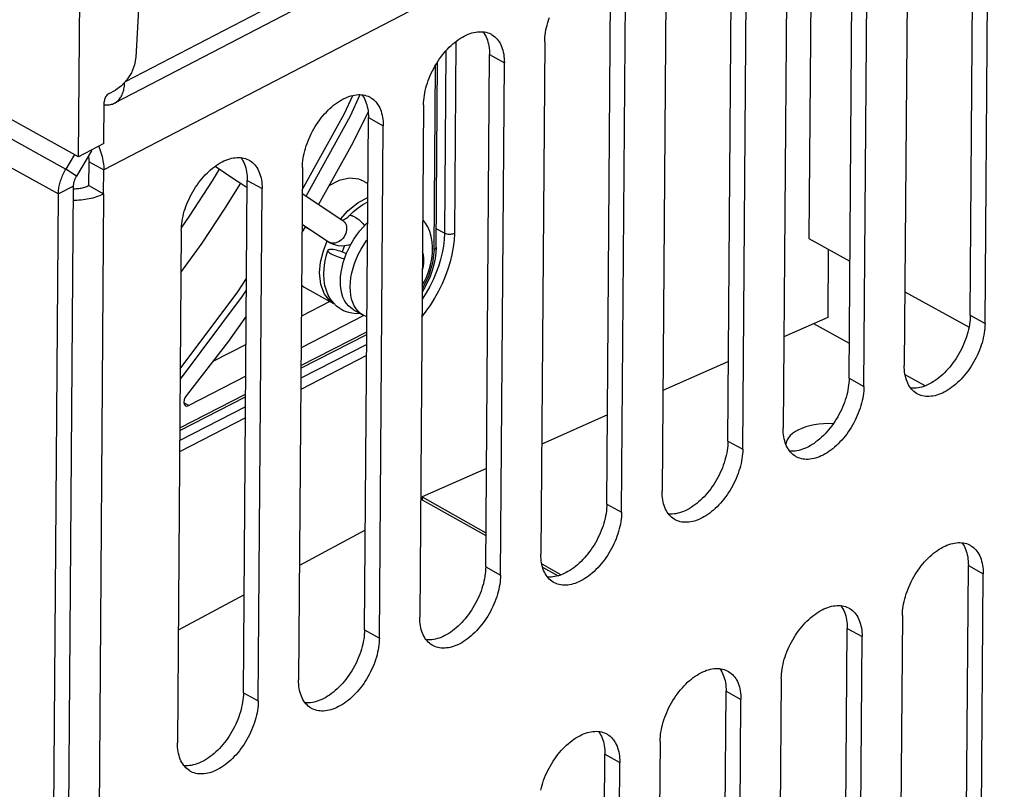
# Model space of a CAD drawing. Extents: x 0 to 420, y 0 to 297.
# Tile 38 of 47: x 383.72 to 390.69, y 79.14 to 84.6. Entities that reach past the tile are written whole.
import ezdxf

# ---------------------------------------------------------------- set-up
doc = ezdxf.new("R2010")
doc.units = 0
doc.header["$LTSCALE"] = 23.1
doc.layers.get('0').update_dxf_attribs({"linetype": 'CONTINUOUS'})
doc.layers.add('DATUM_AXIS', color=7, linetype='CONTINUOUS')
doc.layers.add('ROUNDS', color=7, linetype='CONTINUOUS')

msp = doc.modelspace()

# ---------------------------------------------------------------- linework, layer by layer
at = {"color": 7, "linetype": 'CONTINUOUS'}
for p, q in [((384.1396, 83.6246), (384.201, 91.82)), ((384.9572, 91.4793), (384.5445, 84.3292)), ((384.1396, 83.6246), (377.7036, 87.1847)), ((390.4512, 82.5019), (390.4784, 86.1311)), ((390.5561, 82.4438), (390.5833, 86.073)), ((390.0117, 85.7759), (389.9845, 82.1467)), ((389.5938, 82.0562), (389.621, 85.6854)), ((389.6987, 81.9982), (389.7259, 85.6274)), ((389.1543, 85.3303), (389.1271, 81.7011)), ((388.7363, 81.6106), (388.7635, 85.2397)), ((388.8412, 81.5525), (388.8684, 85.1817)), ((388.2968, 84.8846), (388.2696, 81.2554)), ((387.8789, 81.1649), (387.9061, 84.7941)), ((387.9838, 81.1069), (388.011, 84.736)), ((387.4394, 84.4389), (387.4122, 80.8097)), ((387.0214, 80.7192), (387.0486, 84.3484)), ((387.1263, 80.6612), (387.1535, 84.2904)), ((384.3565, 84.0736), (384.4007, 84.0966)), ((384.3182, 83.7175), (384.3204, 84.0129)), ((386.5819, 83.9933), (386.5547, 80.3641)), ((386.164, 80.2736), (386.1912, 83.9028)), ((386.2689, 80.2155), (386.2961, 83.8447)), ((384.3182, 83.7175), (384.1396, 83.6246)), ((384.2124, 83.4208), (384.2137, 83.5896)), ((384.3174, 83.3627), (384.3186, 83.5315)), ((385.1067, 83.5578), (385.2536, 83.4599)), ((385.7245, 83.5476), (385.6973, 79.9184)), ((385.2537, 83.4598), (385.2728, 83.4473)), ((385.2728, 83.4473), (385.2846, 83.4392)), ((385.2845, 83.4393), (385.3333, 83.4067)), ((385.3065, 79.8279), (385.3337, 83.4571)), ((384.2124, 83.4208), (384.3174, 83.3627)), ((385.4114, 79.7699), (385.4386, 83.3991)), ((385.7231, 83.3632), (386.0096, 83.1721)), ((385.7215, 83.1479), (385.9098, 83.0224)), ((384.867, 83.102), (384.8398, 79.4728)), ((385.9098, 83.0224), (385.9206, 83.0157)), ((385.9654, 82.5673), (385.9433, 82.5895)), ((389.4422, 82.4856), (389.1319, 82.3482)), ((389.5956, 82.3012), (389.3437, 82.442)), ((388.7405, 82.175), (388.275, 81.9689)), ((390.1317, 82.0016), (389.9901, 82.0807)), ((387.8836, 81.7956), (387.418, 81.5895)), ((387.0266, 81.4162), (386.5711, 81.2146)), ((386.5709, 81.1943), (386.5609, 81.1889)), ((386.5711, 81.2146), (386.5709, 81.1943)), ((386.5709, 81.1943), (387.0231, 80.9416)), ((386.5711, 81.2146), (387.0232, 80.9619)), ((386.1692, 80.9795), (385.7033, 80.7303)), ((387.4183, 80.7411), (387.5568, 80.6637)), ((387.424, 80.7176), (387.534, 80.6561)), ((390.4107, 77.1003), (390.4379, 80.7295)), ((390.5156, 77.0423), (390.5428, 80.6714)), ((385.3117, 80.5209), (384.8458, 80.2717)), ((389.9712, 80.3743), (389.944, 76.7451)), ((389.5533, 76.6546), (389.5805, 80.2838)), ((389.6582, 76.5966), (389.6854, 80.2258)), ((389.1138, 79.9287), (389.0866, 76.2995)), ((388.6958, 76.209), (388.723, 79.8382)), ((388.8008, 76.1509), (388.828, 79.7801)), ((388.2563, 79.483), (388.2291, 75.8538)), ((387.8384, 75.7633), (387.8656, 79.3925)), ((387.9433, 75.7053), (387.9705, 79.3345))]:
    msp.add_line(p, q, dxfattribs=at)
at = {"color": 9, "linetype": 'CONTINUOUS'}
for p, q in [((395.394, 89.288), (384.3186, 83.5315)), ((387.0486, 84.3484), (387.1535, 84.2904)), ((386.1912, 83.9028), (386.2961, 83.8447)), ((384.2137, 83.5896), (384.3186, 83.5315)), ((385.3337, 83.4571), (385.4386, 83.3991)), ((384.3174, 83.3627), (384.2543, 74.9436)), ((385.9136, 83.02), (385.9098, 83.0224)), ((385.9234, 83.0157), (385.9136, 83.02)), ((390.4512, 82.5019), (390.5561, 82.4438)), ((389.5938, 82.0562), (389.6987, 81.9982)), ((388.7363, 81.6106), (388.8412, 81.5525)), ((387.8789, 81.1649), (387.9838, 81.1069)), ((387.0214, 80.7192), (387.1263, 80.6612)), ((390.4379, 80.7295), (390.5428, 80.6714)), ((386.164, 80.2736), (386.2689, 80.2155)), ((389.5805, 80.2838), (389.6854, 80.2258)), ((385.3065, 79.8279), (385.4114, 79.7699)), ((388.723, 79.8382), (388.828, 79.7801)), ((387.8656, 79.3925), (387.9705, 79.3345))]:
    msp.add_line(p, q, dxfattribs=at)
at = {"color": 7, "linetype": 'CONTINUOUS'}
for points in [[(387.4394, 84.4389), (387.4398, 84.4552), (387.4409, 84.4717), (387.4426, 84.4885), (387.445, 84.5055), (387.448, 84.5227), (387.4516, 84.5401), (387.4559, 84.5575), (387.4608, 84.575), (387.4662, 84.5926), (387.4723, 84.6101)], [(386.5819, 83.9933), (386.5824, 84.0095), (386.5834, 84.026), (386.5852, 84.0428), (386.5876, 84.0598), (386.5906, 84.0771), (386.5942, 84.0944), (386.5985, 84.1119), (386.6033, 84.1294), (386.6088, 84.1469), (386.6148, 84.1645), (386.6215, 84.182), (386.6286, 84.1994), (386.6364, 84.2166), (386.6446, 84.2337), (386.6534, 84.2506), (386.6626, 84.2673), (386.6723, 84.2836), (386.6825, 84.2997), (386.693, 84.3154), (386.704, 84.3307), (386.7153, 84.3455), (386.727, 84.3599), (386.739, 84.3738), (386.7513, 84.3872), (386.7638, 84.4), (386.7766, 84.4123), (386.7896, 84.4239), (386.8028, 84.4349), (386.8161, 84.4452), (386.8296, 84.4548), (386.8431, 84.4638), (386.8567, 84.472), (386.8703, 84.4794), (386.8839, 84.4861), (386.8974, 84.492), (386.9109, 84.4971), (386.9243, 84.5014), (386.9376, 84.5049), (386.9507, 84.5076), (386.9636, 84.5094), (386.9763, 84.5105), (386.9888, 84.5106), (387.0009, 84.51), (387.0128, 84.5085), (387.0244, 84.5061), (387.0356, 84.503), (387.0464, 84.499), (387.0568, 84.4942), (387.0613, 84.4918)], [(387.0027, 84.5097), (387.0046, 84.5074), (387.0116, 84.4973), (387.018, 84.4866), (387.0238, 84.4752), (387.0291, 84.4633), (387.0337, 84.4507), (387.0377, 84.4375), (387.0411, 84.4238), (387.0439, 84.4096), (387.0461, 84.395), (387.0476, 84.3798), (387.0484, 84.3643), (387.0486, 84.3484)], [(387.0613, 84.4918), (387.0668, 84.4887), (387.0763, 84.4823), (387.0854, 84.4752), (387.094, 84.4673), (387.102, 84.4587), (387.1095, 84.4493), (387.1165, 84.4393), (387.1229, 84.4286), (387.1288, 84.4172), (387.134, 84.4052), (387.1386, 84.3926), (387.1427, 84.3795), (387.1461, 84.3658), (387.1489, 84.3516), (387.151, 84.3369), (387.1525, 84.3218), (387.1533, 84.3063), (387.1535, 84.2904)], [(384.5445, 84.3292), (384.535, 84.2747), (384.5136, 84.2196), (384.4821, 84.1687), (384.4433, 84.1264), (384.4007, 84.0966)], [(384.3565, 84.0736), (384.3427, 84.0632), (384.3311, 84.0482), (384.3233, 84.0306), (384.3204, 84.0129)], [(385.7245, 83.5476), (385.7249, 83.5638), (385.726, 83.5804), (385.7277, 83.5972), (385.7301, 83.6142), (385.7331, 83.6314), (385.7368, 83.6487), (385.741, 83.6662), (385.7459, 83.6837), (385.7513, 83.7013), (385.7574, 83.7188), (385.764, 83.7363), (385.7712, 83.7537), (385.7789, 83.771), (385.7872, 83.7881), (385.7959, 83.805), (385.8052, 83.8216), (385.8149, 83.838), (385.825, 83.854), (385.8356, 83.8697), (385.8465, 83.885), (385.8579, 83.8999), (385.8696, 83.9143), (385.8816, 83.9282), (385.8938, 83.9415), (385.9064, 83.9544), (385.9192, 83.9666), (385.9322, 83.9782), (385.9454, 83.9892), (385.9587, 83.9995), (385.9721, 84.0092), (385.9856, 84.0181), (385.9992, 84.0263), (386.0128, 84.0338), (386.0264, 84.0404), (386.04, 84.0464), (386.0535, 84.0515), (386.0669, 84.0558), (386.0801, 84.0593), (386.0932, 84.0619), (386.1062, 84.0638), (386.1189, 84.0648), (386.1313, 84.065), (386.1435, 84.0643), (386.1554, 84.0628), (386.1669, 84.0605), (386.1781, 84.0573), (386.1889, 84.0534), (386.1994, 84.0486), (386.2039, 84.0462)], [(386.1452, 84.0641), (386.1472, 84.0617), (386.1541, 84.0517), (386.1605, 84.0409), (386.1664, 84.0296), (386.1716, 84.0176), (386.1763, 84.005), (386.1803, 83.9919), (386.1837, 83.9782), (386.1865, 83.964), (386.1886, 83.9493), (386.1901, 83.9342), (386.191, 83.9187), (386.1912, 83.9028)], [(386.2039, 84.0462), (386.2093, 84.043), (386.2189, 84.0366), (386.2279, 84.0295), (386.2365, 84.0216), (386.2446, 84.013), (386.2521, 84.0037), (386.2591, 83.9936), (386.2655, 83.9829), (386.2713, 83.9715), (386.2766, 83.9596), (386.2812, 83.947), (386.2852, 83.9338), (386.2886, 83.9201), (386.2914, 83.9059), (386.2935, 83.8912), (386.295, 83.8761), (386.2959, 83.8606), (386.2961, 83.8447)], [(384.2815, 83.6984), (384.2822, 83.6966), (384.288, 83.6827), (384.2933, 83.6687), (384.2981, 83.6546), (384.3024, 83.6406), (384.3063, 83.6265), (384.3096, 83.6125), (384.3124, 83.5986), (384.3147, 83.5848), (384.3165, 83.5711), (384.3177, 83.5577), (384.3184, 83.5445), (384.3186, 83.5315)], [(384.2094, 83.6289), (384.2108, 83.6217), (384.2121, 83.6134), (384.213, 83.6053), (384.2136, 83.5974), (384.2137, 83.5896)], [(384.867, 83.102), (384.8675, 83.1182), (384.8685, 83.1347), (384.8703, 83.1515), (384.8727, 83.1685), (384.8757, 83.1857), (384.8793, 83.2031), (384.8836, 83.2205), (384.8884, 83.2381), (384.8939, 83.2556), (384.8999, 83.2732), (384.9066, 83.2907), (384.9138, 83.3081), (384.9215, 83.3253), (384.9297, 83.3424), (384.9385, 83.3593), (384.9477, 83.376), (384.9574, 83.3923), (384.9676, 83.4084), (384.9781, 83.424), (384.9891, 83.4393), (385.0004, 83.4542), (385.0121, 83.4686), (385.0241, 83.4825), (385.0364, 83.4959), (385.0489, 83.5087), (385.0617, 83.5209), (385.0747, 83.5326), (385.0879, 83.5436), (385.1012, 83.5539), (385.1147, 83.5635), (385.1282, 83.5725), (385.1418, 83.5807), (385.1554, 83.5881), (385.169, 83.5948), (385.1825, 83.6007), (385.196, 83.6058), (385.2094, 83.6101), (385.2227, 83.6136), (385.2358, 83.6163), (385.2487, 83.6181), (385.2614, 83.6191), (385.2739, 83.6193), (385.286, 83.6186), (385.2979, 83.6171), (385.3095, 83.6148), (385.3207, 83.6117), (385.3315, 83.6077), (385.3419, 83.6029), (385.3464, 83.6005)], [(385.2878, 83.6184), (385.2897, 83.616), (385.2967, 83.606), (385.3031, 83.5953), (385.3089, 83.5839), (385.3142, 83.5719), (385.3188, 83.5594), (385.3228, 83.5462), (385.3262, 83.5325), (385.329, 83.5183), (385.3312, 83.5036), (385.3327, 83.4885), (385.3335, 83.473), (385.3337, 83.4571)], [(385.3464, 83.6005), (385.3519, 83.5973), (385.3614, 83.591), (385.3705, 83.5839), (385.3791, 83.576), (385.3871, 83.5673), (385.3946, 83.558), (385.4016, 83.548), (385.408, 83.5372), (385.4139, 83.5259), (385.4191, 83.5139), (385.4238, 83.5013), (385.4278, 83.4882), (385.4312, 83.4745), (385.434, 83.4603), (385.4361, 83.4456), (385.4376, 83.4305), (385.4384, 83.415), (385.4386, 83.3991)], [(384.1035, 83.318), (384.1119, 83.3179), (384.1271, 83.3182), (384.1422, 83.3188), (384.1573, 83.3199), (384.1722, 83.3214), (384.187, 83.3232), (384.2015, 83.3255), (384.2158, 83.3282), (384.2298, 83.3313), (384.2436, 83.3347), (384.2569, 83.3385), (384.2699, 83.3427), (384.2825, 83.3472), (384.2946, 83.352), (384.3062, 83.3572), (384.3174, 83.3627)], [(384.1041, 83.3984), (384.1059, 83.3984), (384.115, 83.3984), (384.124, 83.3988), (384.133, 83.3994), (384.1418, 83.4003), (384.1506, 83.4015), (384.1592, 83.403), (384.1676, 83.4048), (384.1758, 83.4068), (384.1837, 83.4091), (384.1914, 83.4117), (384.1987, 83.4145), (384.2058, 83.4175), (384.2124, 83.4208)], [(386.0447, 83.1978), (386.0851, 83.2364), (386.1181, 83.2631), (386.1522, 83.2861), (386.1867, 83.305)], [(386.0055, 83.1749), (386.0087, 83.1756), (386.0138, 83.1774)], [(386.0138, 83.1774), (386.0201, 83.1804), (386.0275, 83.1847), (386.0358, 83.1905), (386.0447, 83.1978)], [(385.9206, 83.0157), (385.9298, 83.0109), (385.9515, 83.0024), (385.9747, 82.9969), (385.9992, 82.9947), (386.0252, 82.9959), (386.052, 83.0009), (386.0684, 83.0062)], [(385.9433, 82.5895), (385.9239, 82.6153), (385.9074, 82.6443), (385.894, 82.6772), (385.8841, 82.7133), (385.8781, 82.7515), (385.876, 82.7923), (385.8779, 82.8341), (385.8835, 82.8767), (385.8927, 82.9195), (385.9052, 82.9616)], [(386.0355, 82.9378), (386.0278, 82.9414), (386.0159, 82.9464), (386.0034, 82.9511), (385.9907, 82.9553), (385.9779, 82.9591), (385.9655, 82.9623), (385.9535, 82.9648), (385.9425, 82.9667), (385.9324, 82.9677), (385.9237, 82.968), (385.9165, 82.9675), (385.9109, 82.9663), (385.9071, 82.9643), (385.9052, 82.9616)], [(385.9052, 82.9616), (385.9052, 82.9582), (385.907, 82.9543), (385.9108, 82.9499), (385.9163, 82.9452), (385.9235, 82.9401), (385.9322, 82.9349)], [(385.9322, 82.9349), (385.9422, 82.9297), (385.9532, 82.9245), (385.9651, 82.9196), (385.9776, 82.9149), (385.9904, 82.9106), (386.0031, 82.9068), (386.0156, 82.9036), (386.0222, 82.9022)], [(386.0028, 82.541), (385.9895, 82.549), (385.9654, 82.5673)], [(386.1346, 82.5135), (386.1043, 82.5128), (386.0733, 82.5161), (386.0434, 82.5234), (386.0156, 82.5344), (386.0028, 82.541)], [(390.4512, 82.5019), (390.4508, 82.4856), (390.4497, 82.4691), (390.4479, 82.4523), (390.4456, 82.4353), (390.4425, 82.4181), (390.4389, 82.4008), (390.4347, 82.3833), (390.4298, 82.3658), (390.4243, 82.3482), (390.4183, 82.3307), (390.4116, 82.3132), (390.4045, 82.2958), (390.3967, 82.2785), (390.3885, 82.2614), (390.3797, 82.2445), (390.3705, 82.2279), (390.3608, 82.2115), (390.3506, 82.1955), (390.3401, 82.1798), (390.3291, 82.1645), (390.3178, 82.1496), (390.3061, 82.1352), (390.2941, 82.1213), (390.2818, 82.1079), (390.2693, 82.0951), (390.2565, 82.0829), (390.2435, 82.0713), (390.2303, 82.0603), (390.217, 82.0499), (390.2036, 82.0403), (390.19, 82.0314), (390.1765, 82.0232), (390.1629, 82.0157), (390.1493, 82.009), (390.1357, 82.0031), (390.1222, 81.998), (390.1088, 81.9937), (390.0955, 81.9902), (390.0824, 81.9875), (390.0695, 81.9857), (390.0568, 81.9847), (390.0444, 81.9845), (390.0322, 81.9852), (390.0304, 81.9854)], [(390.5561, 82.4438), (390.5557, 82.4276), (390.5546, 82.4111), (390.5529, 82.3943), (390.5505, 82.3773), (390.5475, 82.3601), (390.5438, 82.3427), (390.5396, 82.3252), (390.5347, 82.3077), (390.5293, 82.2902), (390.5232, 82.2726), (390.5166, 82.2551), (390.5094, 82.2377), (390.5017, 82.2205), (390.4934, 82.2034), (390.4847, 82.1865), (390.4754, 82.1698), (390.4657, 82.1535), (390.4556, 82.1374), (390.445, 82.1217), (390.434, 82.1065), (390.4227, 82.0916), (390.411, 82.0772), (390.399, 82.0633), (390.3867, 82.0499), (390.3742, 82.0371), (390.3614, 82.0248), (390.3484, 82.0132), (390.3352, 82.0022), (390.3219, 81.9919), (390.3085, 81.9823), (390.295, 81.9733), (390.2814, 81.9651), (390.2678, 81.9577), (390.2542, 81.951), (390.2406, 81.9451), (390.2271, 81.94), (390.2137, 81.9357), (390.2005, 81.9322), (390.1874, 81.9295), (390.1744, 81.9277), (390.1617, 81.9267), (390.1493, 81.9265), (390.1371, 81.9271), (390.1252, 81.9286), (390.1137, 81.931), (390.1025, 81.9341), (390.0917, 81.9381), (390.0812, 81.9429), (390.0767, 81.9453)], [(390.0767, 81.9453), (390.0712, 81.9484), (390.0617, 81.9548), (390.0527, 81.9619), (390.0441, 81.9698), (390.036, 81.9784), (390.0285, 81.9878), (390.0215, 81.9978), (390.0151, 82.0085), (390.0093, 82.0199), (390.004, 82.0319), (389.9994, 82.0445), (389.9954, 82.0576), (389.992, 82.0713), (389.9892, 82.0855), (389.9871, 82.1002), (389.9856, 82.1153), (389.9847, 82.1308), (389.9845, 82.1467)], [(389.5938, 82.0562), (389.5933, 82.04), (389.5922, 82.0235), (389.5905, 82.0067), (389.5881, 81.9896), (389.5851, 81.9724), (389.5815, 81.9551), (389.5772, 81.9376), (389.5723, 81.9201), (389.5669, 81.9026), (389.5608, 81.885), (389.5542, 81.8675), (389.547, 81.8501), (389.5393, 81.8328), (389.531, 81.8157), (389.5223, 81.7989), (389.513, 81.7822), (389.5033, 81.7658), (389.4932, 81.7498), (389.4826, 81.7341), (389.4717, 81.7188), (389.4603, 81.704), (389.4487, 81.6896), (389.4367, 81.6757), (389.4244, 81.6623), (389.4118, 81.6495), (389.399, 81.6372), (389.386, 81.6256), (389.3729, 81.6146), (389.3595, 81.6043), (389.3461, 81.5946), (389.3326, 81.5857), (389.319, 81.5775), (389.3054, 81.5701), (389.2918, 81.5634), (389.2782, 81.5575), (389.2648, 81.5524), (389.2514, 81.5481), (389.2381, 81.5446), (389.225, 81.5419), (389.2121, 81.54), (389.1994, 81.539), (389.1869, 81.5389), (389.1747, 81.5395), (389.173, 81.5397)], [(389.6987, 81.9982), (389.6982, 81.9819), (389.6972, 81.9654), (389.6954, 81.9486), (389.693, 81.9316), (389.69, 81.9144), (389.6864, 81.897), (389.6821, 81.8796), (389.6773, 81.8621), (389.6718, 81.8445), (389.6658, 81.827), (389.6591, 81.8095), (389.6519, 81.7921), (389.6442, 81.7748), (389.636, 81.7577), (389.6272, 81.7408), (389.618, 81.7242), (389.6083, 81.7078), (389.5981, 81.6918), (389.5876, 81.6761), (389.5766, 81.6608), (389.5653, 81.6459), (389.5536, 81.6315), (389.5416, 81.6176), (389.5293, 81.6042), (389.5167, 81.5914), (389.504, 81.5792), (389.491, 81.5675), (389.4778, 81.5566), (389.4645, 81.5462), (389.451, 81.5366), (389.4375, 81.5277), (389.4239, 81.5195), (389.4103, 81.512), (389.3967, 81.5053), (389.3832, 81.4994), (389.3697, 81.4943), (389.3563, 81.49), (389.343, 81.4865), (389.3299, 81.4838), (389.317, 81.482), (389.3043, 81.481), (389.2918, 81.4808), (389.2797, 81.4815), (389.2678, 81.483), (389.2562, 81.4853), (389.245, 81.4885), (389.2342, 81.4924), (389.2238, 81.4972), (389.2193, 81.4996)], [(389.2193, 81.4996), (389.2138, 81.5028), (389.2043, 81.5091), (389.1952, 81.5163), (389.1866, 81.5242), (389.1786, 81.5328), (389.1711, 81.5421), (389.1641, 81.5522), (389.1577, 81.5629), (389.1518, 81.5742), (389.1466, 81.5862), (389.1419, 81.5988), (389.1379, 81.612), (389.1345, 81.6257), (389.1317, 81.6399), (389.1296, 81.6545), (389.1281, 81.6696), (389.1273, 81.6852), (389.1271, 81.7011)], [(388.7363, 81.6106), (388.7359, 81.5943), (388.7348, 81.5778), (388.733, 81.561), (388.7307, 81.544), (388.7276, 81.5268), (388.724, 81.5094), (388.7198, 81.492), (388.7149, 81.4744), (388.7094, 81.4569), (388.7034, 81.4393), (388.6967, 81.4219), (388.6896, 81.4045), (388.6818, 81.3872), (388.6736, 81.3701), (388.6648, 81.3532), (388.6556, 81.3365), (388.6459, 81.3202), (388.6357, 81.3041), (388.6252, 81.2885), (388.6142, 81.2732), (388.6029, 81.2583), (388.5912, 81.2439), (388.5792, 81.23), (388.5669, 81.2166), (388.5544, 81.2038), (388.5416, 81.1916), (388.5286, 81.1799), (388.5154, 81.1689), (388.5021, 81.1586), (388.4887, 81.149), (388.4751, 81.1401), (388.4616, 81.1319), (388.448, 81.1244), (388.4344, 81.1177), (388.4208, 81.1118), (388.4073, 81.1067), (388.3939, 81.1024), (388.3806, 81.0989), (388.3675, 81.0962), (388.3546, 81.0944), (388.3419, 81.0934), (388.3295, 81.0932), (388.3173, 81.0939), (388.3155, 81.0941)], [(388.8412, 81.5525), (388.8408, 81.5363), (388.8397, 81.5197), (388.838, 81.503), (388.8356, 81.4859), (388.8326, 81.4687), (388.8289, 81.4514), (388.8247, 81.4339), (388.8198, 81.4164), (388.8144, 81.3988), (388.8083, 81.3813), (388.8017, 81.3638), (388.7945, 81.3464), (388.7868, 81.3291), (388.7785, 81.312), (388.7698, 81.2951), (388.7605, 81.2785), (388.7508, 81.2621), (388.7407, 81.2461), (388.7301, 81.2304), (388.7192, 81.2151), (388.7078, 81.2003), (388.6961, 81.1859), (388.6841, 81.172), (388.6718, 81.1586), (388.6593, 81.1458), (388.6465, 81.1335), (388.6335, 81.1219), (388.6203, 81.1109), (388.607, 81.1006), (388.5936, 81.0909), (388.5801, 81.082), (388.5665, 81.0738), (388.5529, 81.0664), (388.5393, 81.0597), (388.5257, 81.0538), (388.5122, 81.0487), (388.4988, 81.0443), (388.4856, 81.0409), (388.4725, 81.0382), (388.4595, 81.0363), (388.4468, 81.0353), (388.4344, 81.0352), (388.4222, 81.0358), (388.4103, 81.0373), (388.3988, 81.0396), (388.3876, 81.0428), (388.3768, 81.0468), (388.3663, 81.0515), (388.3618, 81.0539)], [(388.3618, 81.0539), (388.3564, 81.0571), (388.3468, 81.0635), (388.3378, 81.0706), (388.3292, 81.0785), (388.3211, 81.0871), (388.3136, 81.0965), (388.3066, 81.1065), (388.3002, 81.1172), (388.2944, 81.1286), (388.2891, 81.1406), (388.2845, 81.1532), (388.2805, 81.1663), (388.2771, 81.18), (388.2743, 81.1942), (388.2722, 81.2089), (388.2707, 81.224), (388.2698, 81.2395), (388.2696, 81.2554)], [(387.8789, 81.1649), (387.8784, 81.1487), (387.8773, 81.1321), (387.8756, 81.1153), (387.8732, 81.0983), (387.8702, 81.0811), (387.8666, 81.0638), (387.8623, 81.0463), (387.8574, 81.0288), (387.852, 81.0112), (387.8459, 80.9937), (387.8393, 80.9762), (387.8321, 80.9588), (387.8244, 80.9415), (387.8161, 80.9244), (387.8074, 80.9075), (387.7981, 80.8909), (387.7884, 80.8745), (387.7783, 80.8585), (387.7677, 80.8428), (387.7568, 80.8275), (387.7454, 80.8126), (387.7338, 80.7983), (387.7218, 80.7843), (387.7095, 80.771), (387.6969, 80.7581), (387.6841, 80.7459), (387.6711, 80.7343), (387.658, 80.7233), (387.6446, 80.713), (387.6312, 80.7033), (387.6177, 80.6944), (387.6041, 80.6862), (387.5905, 80.6787), (387.5769, 80.6721), (387.5633, 80.6662), (387.5499, 80.661), (387.5365, 80.6567), (387.5232, 80.6532), (387.5101, 80.6506), (387.4972, 80.6487), (387.4845, 80.6477), (387.472, 80.6475), (387.4598, 80.6482), (387.4581, 80.6484)], [(387.9838, 81.1069), (387.9833, 81.0906), (387.9823, 81.0741), (387.9805, 81.0573), (387.9781, 81.0403), (387.9751, 81.0231), (387.9715, 81.0057), (387.9672, 80.9883), (387.9624, 80.9707), (387.9569, 80.9532), (387.9509, 80.9356), (387.9442, 80.9181), (387.9371, 80.9008), (387.9293, 80.8835), (387.9211, 80.8664), (387.9123, 80.8495), (387.9031, 80.8328), (387.8934, 80.8165), (387.8832, 80.8004), (387.8727, 80.7848), (387.8617, 80.7695), (387.8504, 80.7546), (387.8387, 80.7402), (387.8267, 80.7263), (387.8144, 80.7129), (387.8019, 80.7001), (387.7891, 80.6879), (387.7761, 80.6762), (387.7629, 80.6652), (387.7496, 80.6549), (387.7361, 80.6453), (387.7226, 80.6363), (387.709, 80.6281), (387.6954, 80.6207), (387.6818, 80.614), (387.6683, 80.6081), (387.6548, 80.603), (387.6414, 80.5987), (387.6281, 80.5952), (387.615, 80.5925), (387.6021, 80.5907), (387.5894, 80.5897), (387.5769, 80.5895), (387.5648, 80.5902), (387.5529, 80.5917), (387.5413, 80.594), (387.5301, 80.5971), (387.5193, 80.6011), (387.5089, 80.6059), (387.5044, 80.6083)], [(389.9712, 80.3743), (389.9717, 80.3906), (389.9728, 80.4071), (389.9745, 80.4239), (389.9769, 80.4409), (389.9799, 80.4581), (389.9835, 80.4755), (389.9878, 80.4929), (389.9926, 80.5104), (389.9981, 80.528), (390.0042, 80.5455), (390.0108, 80.563), (390.018, 80.5804), (390.0257, 80.5977), (390.0339, 80.6148), (390.0427, 80.6317), (390.0519, 80.6483), (390.0616, 80.6647), (390.0718, 80.6807), (390.0823, 80.6964), (390.0933, 80.7117), (390.1046, 80.7266), (390.1163, 80.741), (390.1283, 80.7549), (390.1406, 80.7683), (390.1532, 80.7811), (390.1659, 80.7933), (390.1789, 80.805), (390.1921, 80.8159), (390.2054, 80.8263), (390.2189, 80.8359), (390.2324, 80.8448), (390.246, 80.853), (390.2596, 80.8605), (390.2732, 80.8672), (390.2867, 80.8731), (390.3002, 80.8782), (390.3136, 80.8825), (390.3269, 80.886), (390.34, 80.8887), (390.3529, 80.8905), (390.3656, 80.8915), (390.3781, 80.8917), (390.3903, 80.891), (390.4021, 80.8895), (390.4137, 80.8872), (390.4249, 80.8841), (390.4357, 80.8801), (390.4461, 80.8753), (390.4506, 80.8729)], [(390.392, 80.8908), (390.3939, 80.8884), (390.4009, 80.8784), (390.4073, 80.8677), (390.4131, 80.8563), (390.4184, 80.8443), (390.423, 80.8317), (390.4271, 80.8186), (390.4305, 80.8049), (390.4332, 80.7907), (390.4354, 80.776), (390.4369, 80.7609), (390.4377, 80.7454), (390.4379, 80.7295)], [(390.4506, 80.8729), (390.4561, 80.8697), (390.4656, 80.8634), (390.4747, 80.8562), (390.4833, 80.8483), (390.4913, 80.8397), (390.4988, 80.8304), (390.5058, 80.8203), (390.5122, 80.8096), (390.5181, 80.7983), (390.5233, 80.7863), (390.528, 80.7737), (390.532, 80.7605), (390.5354, 80.7468), (390.5382, 80.7326), (390.5403, 80.718), (390.5418, 80.7029), (390.5426, 80.6873), (390.5428, 80.6714)], [(387.5044, 80.6083), (387.4989, 80.6115), (387.4894, 80.6178), (387.4803, 80.6249), (387.4717, 80.6328), (387.4637, 80.6415), (387.4562, 80.6508), (387.4492, 80.6608), (387.4428, 80.6716), (387.4369, 80.6829), (387.4317, 80.6949), (387.427, 80.7075), (387.423, 80.7207), (387.4196, 80.7343), (387.4168, 80.7485), (387.4147, 80.7632), (387.4132, 80.7783), (387.4124, 80.7939), (387.4122, 80.8097)], [(387.0214, 80.7192), (387.021, 80.703), (387.0199, 80.6865), (387.0181, 80.6697), (387.0158, 80.6527), (387.0128, 80.6355), (387.0091, 80.6181), (387.0049, 80.6006), (387, 80.5831), (386.9945, 80.5656), (386.9885, 80.548), (386.9818, 80.5305), (386.9747, 80.5131), (386.9669, 80.4959), (386.9587, 80.4788), (386.9499, 80.4619), (386.9407, 80.4452), (386.931, 80.4289), (386.9208, 80.4128), (386.9103, 80.3971), (386.8993, 80.3819), (386.888, 80.367), (386.8763, 80.3526), (386.8643, 80.3387), (386.852, 80.3253), (386.8395, 80.3125), (386.8267, 80.3002), (386.8137, 80.2886), (386.8005, 80.2776), (386.7872, 80.2673), (386.7738, 80.2577), (386.7602, 80.2487), (386.7467, 80.2405), (386.7331, 80.2331), (386.7195, 80.2264), (386.7059, 80.2205), (386.6924, 80.2154), (386.679, 80.2111), (386.6657, 80.2076), (386.6526, 80.2049), (386.6397, 80.2031), (386.627, 80.2021), (386.6146, 80.2019), (386.6024, 80.2025), (386.6006, 80.2028)], [(387.1263, 80.6612), (387.1259, 80.645), (387.1248, 80.6284), (387.1231, 80.6116), (387.1207, 80.5946), (387.1177, 80.5774), (387.1141, 80.5601), (387.1098, 80.5426), (387.1049, 80.5251), (387.0995, 80.5075), (387.0934, 80.49), (387.0868, 80.4725), (387.0796, 80.4551), (387.0719, 80.4378), (387.0636, 80.4207), (387.0549, 80.4038), (387.0456, 80.3872), (387.0359, 80.3708), (387.0258, 80.3548), (387.0152, 80.3391), (387.0043, 80.3238), (386.9929, 80.3089), (386.9812, 80.2945), (386.9692, 80.2806), (386.957, 80.2673), (386.9444, 80.2544), (386.9316, 80.2422), (386.9186, 80.2306), (386.9055, 80.2196), (386.8921, 80.2093), (386.8787, 80.1996), (386.8652, 80.1907), (386.8516, 80.1825), (386.838, 80.175), (386.8244, 80.1684), (386.8108, 80.1624), (386.7973, 80.1573), (386.784, 80.153), (386.7707, 80.1495), (386.7576, 80.1469), (386.7447, 80.145), (386.7319, 80.144), (386.7195, 80.1438), (386.7073, 80.1445), (386.6954, 80.146), (386.6839, 80.1483), (386.6727, 80.1515), (386.6619, 80.1554), (386.6514, 80.1602), (386.6469, 80.1626)], [(389.1138, 79.9287), (389.1142, 79.9449), (389.1153, 79.9614), (389.117, 79.9782), (389.1194, 79.9952), (389.1224, 80.0125), (389.1261, 80.0298), (389.1303, 80.0473), (389.1352, 80.0648), (389.1406, 80.0823), (389.1467, 80.0999), (389.1533, 80.1174), (389.1605, 80.1348), (389.1682, 80.152), (389.1765, 80.1691), (389.1852, 80.186), (389.1945, 80.2027), (389.2042, 80.219), (389.2143, 80.2351), (389.2249, 80.2508), (389.2359, 80.2661), (389.2472, 80.2809), (389.2589, 80.2953), (389.2709, 80.3092), (389.2832, 80.3226), (389.2957, 80.3354), (389.3085, 80.3477), (389.3215, 80.3593), (389.3347, 80.3703), (389.348, 80.3806), (389.3614, 80.3902), (389.3749, 80.3992), (389.3885, 80.4074), (389.4021, 80.4148), (389.4157, 80.4215), (389.4293, 80.4274), (389.4428, 80.4325), (389.4562, 80.4368), (389.4694, 80.4403), (389.4825, 80.443), (389.4955, 80.4448), (389.5082, 80.4459), (389.5206, 80.446), (389.5328, 80.4454), (389.5447, 80.4439), (389.5562, 80.4415), (389.5674, 80.4384), (389.5783, 80.4344), (389.5887, 80.4296), (389.5932, 80.4272)], [(389.5345, 80.4451), (389.5365, 80.4428), (389.5434, 80.4327), (389.5499, 80.422), (389.5557, 80.4106), (389.5609, 80.3987), (389.5656, 80.3861), (389.5696, 80.3729), (389.573, 80.3592), (389.5758, 80.345), (389.5779, 80.3304), (389.5794, 80.3152), (389.5803, 80.2997), (389.5805, 80.2838)], [(389.5932, 80.4272), (389.5987, 80.4241), (389.6082, 80.4177), (389.6172, 80.4106), (389.6258, 80.4027), (389.6339, 80.3941), (389.6414, 80.3847), (389.6484, 80.3747), (389.6548, 80.364), (389.6606, 80.3526), (389.6659, 80.3406), (389.6705, 80.328), (389.6745, 80.3149), (389.6779, 80.3012), (389.6807, 80.287), (389.6829, 80.2723), (389.6843, 80.2572), (389.6852, 80.2417), (389.6854, 80.2258)], [(386.6469, 80.1626), (386.6415, 80.1658), (386.6319, 80.1722), (386.6229, 80.1793), (386.6143, 80.1872), (386.6062, 80.1958), (386.5987, 80.2051), (386.5917, 80.2152), (386.5853, 80.2259), (386.5795, 80.2373), (386.5742, 80.2492), (386.5696, 80.2618), (386.5656, 80.275), (386.5622, 80.2887), (386.5594, 80.3029), (386.5573, 80.3176), (386.5558, 80.3327), (386.5549, 80.3482), (386.5547, 80.3641)], [(386.164, 80.2736), (386.1635, 80.2573), (386.1624, 80.2408), (386.1607, 80.224), (386.1583, 80.207), (386.1553, 80.1898), (386.1517, 80.1724), (386.1474, 80.155), (386.1425, 80.1375), (386.1371, 80.1199), (386.131, 80.1024), (386.1244, 80.0849), (386.1172, 80.0675), (386.1095, 80.0502), (386.1012, 80.0331), (386.0925, 80.0162), (386.0832, 79.9996), (386.0735, 79.9832), (386.0634, 79.9672), (386.0528, 79.9515), (386.0419, 79.9362), (386.0305, 79.9213), (386.0189, 79.9069), (386.0069, 79.893), (385.9946, 79.8796), (385.982, 79.8668), (385.9692, 79.8546), (385.9562, 79.8429), (385.9431, 79.832), (385.9297, 79.8216), (385.9163, 79.812), (385.9028, 79.8031), (385.8892, 79.7949), (385.8756, 79.7874), (385.862, 79.7807), (385.8485, 79.7748), (385.835, 79.7697), (385.8216, 79.7654), (385.8083, 79.7619), (385.7952, 79.7592), (385.7823, 79.7574), (385.7696, 79.7564), (385.7571, 79.7562), (385.7449, 79.7569), (385.7432, 79.7571)], [(386.2689, 80.2155), (386.2684, 80.1993), (386.2674, 80.1828), (386.2656, 80.166), (386.2632, 80.149), (386.2602, 80.1317), (386.2566, 80.1144), (386.2523, 80.0969), (386.2475, 80.0794), (386.242, 80.0619), (386.236, 80.0443), (386.2293, 80.0268), (386.2222, 80.0094), (386.2144, 79.9922), (386.2062, 79.9751), (386.1974, 79.9582), (386.1882, 79.9415), (386.1785, 79.9252), (386.1683, 79.9091), (386.1578, 79.8934), (386.1468, 79.8781), (386.1355, 79.8633), (386.1238, 79.8489), (386.1118, 79.835), (386.0995, 79.8216), (386.087, 79.8088), (386.0742, 79.7965), (386.0612, 79.7849), (386.048, 79.7739), (386.0347, 79.7636), (386.0212, 79.754), (386.0077, 79.745), (385.9941, 79.7368), (385.9805, 79.7294), (385.967, 79.7227), (385.9534, 79.7168), (385.9399, 79.7117), (385.9265, 79.7074), (385.9132, 79.7039), (385.9001, 79.7012), (385.8872, 79.6994), (385.8745, 79.6983), (385.862, 79.6982), (385.8499, 79.6988), (385.838, 79.7003), (385.8264, 79.7027), (385.8152, 79.7058), (385.8044, 79.7098), (385.794, 79.7146), (385.7895, 79.717)], [(388.2563, 79.483), (388.2568, 79.4992), (388.2579, 79.5158), (388.2596, 79.5326), (388.262, 79.5496), (388.265, 79.5668), (388.2686, 79.5841), (388.2729, 79.6016), (388.2777, 79.6191), (388.2832, 79.6367), (388.2893, 79.6542), (388.2959, 79.6717), (388.3031, 79.6891), (388.3108, 79.7064), (388.319, 79.7235), (388.3278, 79.7404), (388.337, 79.757), (388.3467, 79.7734), (388.3569, 79.7894), (388.3674, 79.8051), (388.3784, 79.8204), (388.3897, 79.8353), (388.4014, 79.8497), (388.4134, 79.8636), (388.4257, 79.8769), (388.4383, 79.8898), (388.451, 79.902), (388.464, 79.9136), (388.4772, 79.9246), (388.4905, 79.9349), (388.504, 79.9446), (388.5175, 79.9535), (388.5311, 79.9617), (388.5447, 79.9692), (388.5583, 79.9758), (388.5718, 79.9818), (388.5853, 79.9869), (388.5987, 79.9912), (388.612, 79.9947), (388.6251, 79.9973), (388.638, 79.9992), (388.6507, 80.0002), (388.6632, 80.0004), (388.6754, 79.9997), (388.6872, 79.9982), (388.6988, 79.9959), (388.71, 79.9927), (388.7208, 79.9888), (388.7312, 79.984), (388.7358, 79.9816)], [(388.6771, 79.9995), (388.679, 79.9971), (388.686, 79.9871), (388.6924, 79.9763), (388.6982, 79.965), (388.7035, 79.953), (388.7081, 79.9404), (388.7122, 79.9273), (388.7156, 79.9136), (388.7183, 79.8994), (388.7205, 79.8847), (388.722, 79.8696), (388.7228, 79.8541), (388.723, 79.8382)], [(388.7358, 79.9816), (388.7412, 79.9784), (388.7507, 79.972), (388.7598, 79.9649), (388.7684, 79.957), (388.7764, 79.9484), (388.784, 79.9391), (388.7909, 79.929), (388.7973, 79.9183), (388.8032, 79.9069), (388.8084, 79.895), (388.8131, 79.8824), (388.8171, 79.8692), (388.8205, 79.8555), (388.8233, 79.8413), (388.8254, 79.8266), (388.8269, 79.8115), (388.8278, 79.796), (388.828, 79.7801)], [(385.7895, 79.717), (385.784, 79.7201), (385.7745, 79.7265), (385.7654, 79.7336), (385.7568, 79.7415), (385.7488, 79.7501), (385.7413, 79.7595), (385.7343, 79.7695), (385.7279, 79.7802), (385.722, 79.7916), (385.7168, 79.8036), (385.7122, 79.8162), (385.7081, 79.8293), (385.7047, 79.843), (385.7019, 79.8572), (385.6998, 79.8719), (385.6983, 79.887), (385.6975, 79.9025), (385.6973, 79.9184)], [(385.3065, 79.8279), (385.3061, 79.8117), (385.305, 79.7951), (385.3032, 79.7784), (385.3009, 79.7613), (385.2979, 79.7441), (385.2942, 79.7268), (385.29, 79.7093), (385.2851, 79.6918), (385.2796, 79.6742), (385.2736, 79.6567), (385.267, 79.6392), (385.2598, 79.6218), (385.252, 79.6045), (385.2438, 79.5874), (385.235, 79.5705), (385.2258, 79.5539), (385.2161, 79.5375), (385.206, 79.5215), (385.1954, 79.5058), (385.1844, 79.4905), (385.1731, 79.4757), (385.1614, 79.4613), (385.1494, 79.4474), (385.1371, 79.434), (385.1246, 79.4212), (385.1118, 79.4089), (385.0988, 79.3973), (385.0856, 79.3863), (385.0723, 79.376), (385.0589, 79.3663), (385.0453, 79.3574), (385.0318, 79.3492), (385.0182, 79.3418), (385.0046, 79.3351), (384.991, 79.3292), (384.9775, 79.3241), (384.9641, 79.3197), (384.9508, 79.3163), (384.9377, 79.3136), (384.9248, 79.3117), (384.9121, 79.3107), (384.8997, 79.3106), (384.8875, 79.3112), (384.8857, 79.3114)], [(385.4114, 79.7699), (385.411, 79.7536), (385.4099, 79.7371), (385.4082, 79.7203), (385.4058, 79.7033), (385.4028, 79.6861), (385.3992, 79.6687), (385.3949, 79.6513), (385.39, 79.6338), (385.3846, 79.6162), (385.3785, 79.5987), (385.3719, 79.5812), (385.3647, 79.5638), (385.357, 79.5465), (385.3487, 79.5294), (385.34, 79.5125), (385.3307, 79.4959), (385.321, 79.4795), (385.3109, 79.4635), (385.3003, 79.4478), (385.2894, 79.4325), (385.278, 79.4176), (385.2663, 79.4032), (385.2544, 79.3893), (385.2421, 79.3759), (385.2295, 79.3631), (385.2167, 79.3509), (385.2037, 79.3392), (385.1906, 79.3283), (385.1772, 79.3179), (385.1638, 79.3083), (385.1503, 79.2994), (385.1367, 79.2912), (385.1231, 79.2837), (385.1095, 79.277), (385.0959, 79.2711), (385.0825, 79.266), (385.0691, 79.2617), (385.0558, 79.2582), (385.0427, 79.2555), (385.0298, 79.2537), (385.0171, 79.2527), (385.0046, 79.2525), (384.9924, 79.2532), (384.9805, 79.2547), (384.969, 79.257), (384.9578, 79.2601), (384.947, 79.2641), (384.9365, 79.2689), (384.932, 79.2713)], [(387.4112, 79.1385), (387.4154, 79.1559), (387.4203, 79.1735), (387.4258, 79.191), (387.4318, 79.2086), (387.4384, 79.2261), (387.4456, 79.2434), (387.4533, 79.2607), (387.4616, 79.2778), (387.4703, 79.2947), (387.4796, 79.3114), (387.4893, 79.3277), (387.4994, 79.3438), (387.51, 79.3594), (387.521, 79.3747), (387.5323, 79.3896), (387.544, 79.404), (387.556, 79.4179), (387.5683, 79.4313), (387.5808, 79.4441), (387.5936, 79.4563), (387.6066, 79.468), (387.6198, 79.479), (387.6331, 79.4893), (387.6465, 79.4989), (387.66, 79.5079), (387.6736, 79.5161), (387.6872, 79.5235), (387.7008, 79.5302), (387.7144, 79.5361), (387.7279, 79.5412), (387.7413, 79.5455), (387.7545, 79.549), (387.7676, 79.5517), (387.7806, 79.5535), (387.7933, 79.5545), (387.8057, 79.5547), (387.8179, 79.554), (387.8298, 79.5525), (387.8413, 79.5502), (387.8525, 79.5471), (387.8634, 79.5431), (387.8738, 79.5383), (387.8783, 79.5359)], [(387.8196, 79.5538), (387.8216, 79.5514), (387.8285, 79.5414), (387.835, 79.5307), (387.8408, 79.5193), (387.846, 79.5073), (387.8507, 79.4947), (387.8547, 79.4816), (387.8581, 79.4679), (387.8609, 79.4537), (387.863, 79.439), (387.8645, 79.4239), (387.8654, 79.4084), (387.8656, 79.3925)], [(387.8783, 79.5359), (387.8838, 79.5327), (387.8933, 79.5264), (387.9024, 79.5193), (387.9109, 79.5114), (387.919, 79.5027), (387.9265, 79.4934), (387.9335, 79.4834), (387.9399, 79.4726), (387.9457, 79.4613), (387.951, 79.4493), (387.9556, 79.4367), (387.9596, 79.4235), (387.963, 79.4099), (387.9658, 79.3957), (387.968, 79.381), (387.9695, 79.3659), (387.9703, 79.3504), (387.9705, 79.3345)], [(384.932, 79.2713), (384.9266, 79.2745), (384.917, 79.2808), (384.908, 79.288), (384.8994, 79.2959), (384.8913, 79.3045), (384.8838, 79.3138), (384.8768, 79.3239), (384.8704, 79.3346), (384.8646, 79.3459), (384.8593, 79.3579), (384.8547, 79.3705), (384.8507, 79.3837), (384.8473, 79.3974), (384.8445, 79.4116), (384.8424, 79.4262), (384.8409, 79.4413), (384.84, 79.4569), (384.8398, 79.4728)]]:
    msp.add_lwpolyline(points, dxfattribs=at)
at = {"color": 9, "linetype": 'CONTINUOUS'}
for points in [[(386.0096, 83.1721), (386.0146, 83.1684), (386.0222, 83.1607), (386.0284, 83.1516), (386.0331, 83.1413), (386.0361, 83.13), (386.0374, 83.118), (386.037, 83.1055), (386.0348, 83.0929), (386.031, 83.0803), (386.0256, 83.0681), (386.0187, 83.0566), (386.0105, 83.0459), (386.0011, 83.0365), (385.9909, 83.0283), (385.9799, 83.0217), (385.9685, 83.0168), (385.9569, 83.0137), (385.9453, 83.0125), (385.9341, 83.0131), (385.9234, 83.0157)], [(386.0539, 83.2067), (386.0571, 83.2089), (386.0621, 83.21), (386.0683, 83.2097), (386.0756, 83.2079), (386.0839, 83.2047), (386.0929, 83.2001)], [(386.0929, 83.2001), (386.1026, 83.1942), (386.1125, 83.1873), (386.1226, 83.1793), (386.1326, 83.1706), (386.1423, 83.1613), (386.1515, 83.1516), (386.1599, 83.1417), (386.1639, 83.1364)]]:
    msp.add_lwpolyline(points, dxfattribs=at)
at = {"layer": 'DATUM_AXIS', "color": 9, "linetype": 'CONTINUOUS'}
for p, q in [((384.472, 84.1577), (395.3267, 89.7994)), ((377.7544, 87.0204), (384.0505, 83.5377)), ((377.701, 86.844), (383.9971, 83.3614)), ((386.6558, 82.9657), (386.6655, 84.2722)), ((384.2272, 83.6702), (384.232, 83.6669)), ((384.1256, 83.4876), (384.0505, 83.5377)), ((384.1042, 83.4171), (383.9971, 83.3614)), ((385.7139, 82.145), (386.1798, 82.3845)), ((384.8565, 81.7039), (385.3224, 81.9435)), ((384.9202, 81.8628), (384.8854, 81.8823))]:
    msp.add_line(p, q, dxfattribs=at)
at = {"layer": 'DATUM_AXIS', "color": 7, "linetype": 'CONTINUOUS'}
for p, q in [((395.2551, 89.6493), (384.3941, 84.0043)), ((389.3298, 85.7305), (389.3097, 83.0445)), ((386.671, 82.9847), (386.6808, 84.297)), ((384.1113, 83.6403), (384.0505, 83.5377)), ((384.232, 83.6669), (384.1256, 83.4876)), ((384.232, 83.6669), (384.2367, 83.6751)), ((386.156, 83.4523), (386.1876, 83.4346)), ((383.9364, 75.262), (383.9971, 83.3614)), ((384.0435, 75.3177), (384.1042, 83.4171)), ((385.7464, 83.1313), (385.721, 83.0914)), ((385.7454, 83.1281), (385.7813, 83.108)), ((389.3097, 83.0445), (389.6, 82.8839)), ((386.0218, 82.9957), (386.0054, 82.9503)), ((385.7182, 82.7139), (385.7364, 82.7016)), ((385.7364, 82.7016), (385.9452, 82.5849)), ((389.9884, 82.669), (390.4425, 82.4179)), ((385.9181, 82.6001), (385.7166, 82.4965)), ((385.9498, 82.5831), (385.9452, 82.585)), ((386.0851, 82.5411), (386.1547, 82.5022)), ((386.1593, 82.5001), (385.7149, 82.2715)), ((385.7138, 82.126), (386.1796, 82.3656)), ((385.325, 82.295), (385.0902, 82.1743)), ((385.3233, 82.0701), (384.9202, 81.8628)), ((384.8564, 81.685), (385.3222, 81.9246))]:
    msp.add_line(p, q, dxfattribs=at)
for points in [[(384.3941, 84.0043), (384.3998, 84.0075), (384.4058, 84.0114), (384.4116, 84.0157), (384.4171, 84.0204), (384.4224, 84.0256), (384.4274, 84.0311), (384.4321, 84.037), (384.4366, 84.0434), (384.4407, 84.05), (384.4446, 84.0571), (384.4481, 84.0644), (384.4513, 84.0722), (384.4542, 84.0802), (384.4568, 84.0885), (384.4591, 84.0972), (384.461, 84.1061), (384.4626, 84.1153), (384.4639, 84.1247), (384.4648, 84.1344), (384.4654, 84.1443), (384.4656, 84.1507)], [(384.3203, 83.9936), (384.3204, 83.9936), (384.3284, 83.9926), (384.3363, 83.9921), (384.344, 83.992), (384.3516, 83.9923), (384.3591, 83.9932), (384.3663, 83.9944), (384.3734, 83.9962), (384.3803, 83.9983), (384.387, 84.0009), (384.3941, 84.0043)], [(386.1896, 83.9395), (386.0705, 83.7017), (385.8386, 83.2862)], [(383.9971, 83.3614), (383.9973, 83.3702), (383.9978, 83.3791), (383.9986, 83.3882), (383.9998, 83.3974), (384.0012, 83.4066), (384.0029, 83.416), (384.0049, 83.4254), (384.0072, 83.4349), (384.0099, 83.4444), (384.0127, 83.4539), (384.0159, 83.4635), (384.0193, 83.473), (384.023, 83.4824), (384.027, 83.4919), (384.0312, 83.5012), (384.0357, 83.5105), (384.0404, 83.5197), (384.0453, 83.5288), (384.0505, 83.5377)], [(384.8676, 83.1206), (384.925, 83.2033), (385.0877, 83.4551), (385.1372, 83.5375)], [(384.1042, 83.4171), (384.1044, 83.4215), (384.1047, 83.4261), (384.1052, 83.4307), (384.1059, 83.4354), (384.1068, 83.4402), (384.1079, 83.445), (384.1092, 83.4498), (384.1107, 83.4546), (384.1123, 83.4594), (384.1141, 83.4642), (384.1161, 83.469), (384.1183, 83.4738), (384.1206, 83.4785), (384.123, 83.4831), (384.1256, 83.4876)], [(384.8648, 82.8039), (385.0135, 83.013), (385.1774, 83.2601), (385.2881, 83.437)], [(386.156, 83.4523), (386.1227, 83.4662), (386.0568, 83.4725), (385.9844, 83.4557), (385.9122, 83.4181)], [(385.9943, 83.1825), (386.0458, 83.2412), (386.1185, 83.3001), (386.1869, 83.3358)], [(386.1544, 83.1267), (386.1788, 83.1517), (386.1856, 83.1579)], [(386.6115, 83.1274), (386.6081, 83.1342), (386.5954, 83.1547), (386.5806, 83.1728), (386.5758, 83.1771)], [(386.0851, 82.5411), (386.0662, 82.5537), (386.0494, 82.5689), (386.0346, 82.587), (386.0219, 82.6075), (386.0114, 82.6306), (386.0032, 82.6558), (385.9974, 82.683), (385.9939, 82.712), (385.9929, 82.7425), (385.9944, 82.7743), (385.9983, 82.8071), (386.0046, 82.8406), (386.0133, 82.8745), (386.0242, 82.9085), (386.0373, 82.9424), (386.0525, 82.9758), (386.0696, 83.0085), (386.0885, 83.0402), (386.1091, 83.0707), (386.1311, 83.0995), (386.1544, 83.1267)], [(386.5723, 82.7145), (386.5855, 82.7375), (386.6042, 82.7768), (386.6197, 82.8173), (386.6318, 82.8586), (386.6403, 82.9007), (386.6449, 82.9423), (386.6456, 82.9836), (386.6424, 83.0226), (386.6354, 83.0602), (386.6252, 83.0946), (386.6115, 83.1274)], [(385.8461, 82.8015), (385.8531, 82.8785), (385.8727, 82.9589), (385.9, 83.0289)], [(386.1547, 82.5022), (386.1358, 82.5148), (386.119, 82.53), (386.1042, 82.5481), (386.0915, 82.5687), (386.081, 82.5917), (386.0728, 82.6169), (386.067, 82.6441), (386.0635, 82.6731), (386.0625, 82.7037), (386.064, 82.7354), (386.0679, 82.7682), (386.0742, 82.8017), (386.0828, 82.8356), (386.0938, 82.8696), (386.1069, 82.9035), (386.1221, 82.937), (386.1392, 82.9697), (386.1581, 83.0014), (386.1787, 83.0318), (386.1847, 83.0396)], [(386.671, 82.9847), (386.6689, 82.9444), (386.6634, 82.903), (386.6546, 82.8611), (386.6425, 82.8192), (386.6275, 82.7775), (386.6096, 82.7365), (386.589, 82.6966), (386.572, 82.6681)], [(385.9452, 82.585), (385.9228, 82.6001), (385.8807, 82.6502), (385.8546, 82.7187), (385.8461, 82.8015)], [(385.3265, 82.4957), (385.2014, 82.3178), (384.902, 81.9313)], [(386.1806, 82.4912), (386.1747, 82.493), (386.1547, 82.5022)], [(384.902, 81.9313), (384.8928, 81.9172), (384.8868, 81.9017), (384.8846, 81.8865)], [(384.8846, 81.8865), (384.8873, 81.8717), (384.8949, 81.8621), (384.8961, 81.8614)], [(384.8961, 81.8614), (384.9064, 81.859), (384.9202, 81.8628)], [(389.4822, 81.7336), (389.4812, 81.7337), (389.4468, 81.7341), (389.4128, 81.7328), (389.3796, 81.7297), (389.3474, 81.7249), (389.3166, 81.7185), (389.2875, 81.7105), (389.2604, 81.7009), (389.2357, 81.69), (389.2135, 81.6777), (389.1941, 81.6643), (389.1777, 81.6498), (389.1644, 81.6345), (389.1544, 81.6184), (389.1479, 81.6017), (389.1455, 81.5891)]]:
    msp.add_lwpolyline(points, dxfattribs=at)
at = {"layer": 'DATUM_AXIS', "color": 9, "linetype": 'CONTINUOUS'}
for points in [[(385.7233, 83.3894), (386.0216, 83.9305), (386.0816, 84.0596)], [(385.75, 83.3453), (386.0635, 83.9141), (386.1335, 84.0649)], [(386.6558, 82.9657), (386.6453, 82.873), (386.6159, 82.7769), (386.5721, 82.6883)], [(386.5731, 82.8178), (386.5761, 82.8284), (386.5806, 82.8494), (386.5833, 82.87), (386.5843, 82.8899), (386.5836, 82.9089), (386.5812, 82.9268), (386.577, 82.9434), (386.5741, 82.9509)], [(386.671, 82.9847), (386.6669, 82.9742), (386.6558, 82.9657)], [(384.8597, 82.1227), (385.2673, 82.6672), (385.3285, 82.762)], [(384.8591, 82.0476), (384.8606, 82.0494), (385.3009, 82.6369), (385.3279, 82.6787)]]:
    msp.add_lwpolyline(points, dxfattribs=at)
at = {"layer": 'ROUNDS', "color": 9, "linetype": 'CONTINUOUS'}
for p, q in [((386.8099, 84.4404), (386.7997, 83.0817)), ((386.7387, 84.3734), (386.729, 83.0827)), ((386.729, 83.0827), (386.6719, 83.1146)), ((386.1791, 82.2954), (385.7133, 82.0558)), ((386.1785, 82.2157), (385.7127, 81.9761)), ((385.3217, 81.8544), (384.8559, 81.6148)), ((385.3211, 81.7747), (384.8553, 81.5351))]:
    msp.add_line(p, q, dxfattribs=at)
at = {"layer": 'ROUNDS', "color": 7, "linetype": 'CONTINUOUS'}
msp.add_line((389.4458, 82.9692), (389.4422, 82.4856), dxfattribs=at)
at = {"layer": 'ROUNDS', "color": 9, "linetype": 'CONTINUOUS'}
for points in [[(386.7997, 83.0817), (386.7976, 83.0334), (386.792, 82.9832), (386.7828, 82.9319), (386.7702, 82.8798), (386.7543, 82.8275), (386.7352, 82.7754), (386.713, 82.7238), (386.6879, 82.673), (386.6601, 82.6235), (386.6298, 82.5757), (386.5972, 82.5299), (386.5707, 82.4966)], [(386.729, 83.0827), (386.7271, 83.038), (386.7219, 82.9918), (386.7134, 82.9444), (386.7018, 82.8963), (386.6871, 82.8481), (386.6694, 82.7999), (386.6489, 82.7523), (386.6258, 82.7054), (386.6001, 82.6597), (386.5722, 82.6156), (386.5716, 82.6148)], [(386.7997, 83.0817), (386.7937, 83.0791), (386.7869, 83.077), (386.7796, 83.0755), (386.772, 83.0746), (386.7641, 83.0744), (386.7563, 83.0748), (386.7487, 83.0759), (386.7415, 83.0776), (386.7349, 83.0799), (386.729, 83.0827)]]:
    msp.add_lwpolyline(points, dxfattribs=at)

doc.saveas('drawing.dxf')
